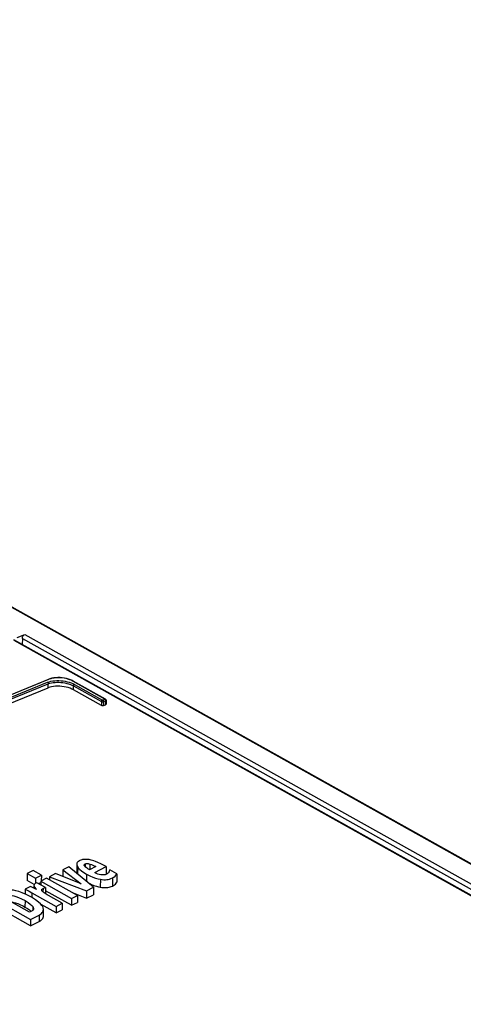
# Model space of a CAD drawing. Extents: x 0 to 420, y 0 to 297.
# Tile 29 of 37: x 363 to 370, y 134 to 150. Entities that reach past the tile are written whole.
import ezdxf

# ---------------------------------------------------------------- set-up
doc = ezdxf.new("R2010")
doc.units = 0
doc.header["$LTSCALE"] = 23.1
doc.layers.get('0').update_dxf_attribs({"linetype": 'CONTINUOUS'})

msp = doc.modelspace()

# ---------------------------------------------------------------- linework, layer by layer
at = {"color": 9, "linetype": 'CONTINUOUS'}
for p, q in [((344.824, 150.21), (393.144, 123.206)), ((362.697, 139.804), (392.522, 123.137)), ((362.737, 139.867), (392.624, 123.165)), ((392.2, 123.201), (362.557, 139.768)), ((363.132, 138.972), (363.132, 139.04)), ((364.086, 138.783), (363.546, 139.085)), ((363.556, 138.939), (363.556, 139.005)), ((363.556, 139.005), (364.027, 138.742)), ((363.572, 139.03), (364.043, 138.767)), ((364.027, 138.742), (364.026, 138.676)), ((364.048, 138.766), (364.086, 138.781)), ((364.06, 138.741), (364.098, 138.755)), ((364.06, 138.741), (364.06, 138.673)), ((364.086, 138.781), (364.089, 138.778)), ((364.097, 138.765), (364.098, 138.76)), ((364.098, 138.755), (364.097, 138.687)), ((364.098, 138.76), (364.098, 138.755)), ((363.753, 136.009), (363.753, 135.965)), ((363.834, 136.008), (363.833, 135.913)), ((363.628, 135.962), (363.627, 135.839)), ((363.776, 135.838), (363.775, 135.717)), ((362.894, 135.639), (362.894, 135.602)), ((364.01, 135.751), (364.009, 135.618)), ((364.212, 135.775), (364.211, 135.637)), ((362.857, 135.526), (362.856, 135.444)), ((362.909, 135.612), (362.909, 135.594)), ((363.045, 135.598), (363.044, 135.539)), ((362.742, 135.392), (362.741, 135.284)), ((362.872, 135.291), (362.872, 135.227)), ((362.981, 135.149), (362.98, 135.042))]:
    msp.add_line(p, q, dxfattribs=at)
at = {"color": 7, "linetype": 'CONTINUOUS'}
for p, q in [((344.843, 150.209), (393.163, 123.206)), ((362.608, 139.819), (362.737, 139.867)), ((362.697, 139.804), (362.696, 139.7)), ((392.24, 123.189), (362.556, 139.778)), ((363.16, 139.124), (363.141, 139.118)), ((363.554, 139.085), (363.536, 139.094)), ((364.094, 138.783), (363.554, 139.085)), ((364.026, 138.676), (363.556, 138.939)), ((364.06, 138.673), (364.097, 138.687)), ((364.105, 138.764), (364.105, 138.695)), ((363.613, 136.005), (363.612, 135.871)), ((363.739, 135.985), (363.738, 135.991)), ((364.11, 135.964), (364.072, 135.984)), ((362.778, 135.847), (362.777, 135.732)), ((362.878, 135.899), (362.778, 135.847)), ((362.778, 135.847), (362.917, 135.769)), ((363.017, 135.821), (362.878, 135.899)), ((362.917, 135.769), (363.017, 135.821)), ((363.017, 135.821), (363.016, 135.725)), ((363.257, 135.849), (363.153, 135.795)), ((363.689, 135.673), (363.257, 135.849)), ((363.38, 135.912), (363.379, 135.799)), ((363.478, 135.962), (363.38, 135.912)), ((363.38, 135.912), (363.689, 135.673)), ((363.894, 135.618), (363.478, 135.962)), ((363.933, 135.964), (363.829, 135.911)), ((363.914, 135.863), (364.11, 135.964)), ((364.11, 135.964), (364.109, 135.836)), ((364.289, 135.844), (364.168, 135.91)), ((364.289, 135.844), (364.288, 135.702)), ((362.897, 135.665), (362.777, 135.732)), ((362.892, 135.639), (362.892, 135.603)), ((362.917, 135.769), (362.917, 135.681)), ((362.939, 135.693), (362.925, 135.686)), ((363.085, 135.612), (362.939, 135.693)), ((362.966, 135.678), (363.006, 135.698)), ((363.007, 135.72), (363.006, 135.656)), ((363.106, 135.771), (363.007, 135.72)), ((363.007, 135.72), (363.526, 135.429)), ((363.626, 135.481), (363.106, 135.771)), ((363.153, 135.795), (363.153, 135.745)), ((363.153, 135.795), (363.775, 135.558)), ((362.745, 135.585), (362.744, 135.501)), ((362.836, 135.632), (362.745, 135.585)), ((362.849, 135.448), (362.763, 135.493)), ((362.933, 135.581), (362.836, 135.632)), ((362.857, 135.526), (363.268, 135.296)), ((363.085, 135.612), (363.084, 135.508)), ((363.525, 135.314), (363.084, 135.56)), ((363.367, 135.348), (363.135, 135.477)), ((363.526, 135.429), (363.626, 135.481)), ((363.554, 135.521), (363.775, 135.435)), ((363.626, 135.481), (363.625, 135.363)), ((363.775, 135.558), (363.894, 135.618)), ((363.775, 135.558), (363.775, 135.435)), ((363.775, 135.435), (363.893, 135.492)), ((363.894, 135.618), (363.893, 135.492)), ((362.836, 134.968), (362.14, 135.357)), ((362.141, 135.463), (362.836, 135.075)), ((362.819, 135.196), (362.366, 135.449)), ((362.92, 135.405), (362.849, 135.448)), ((363.267, 135.186), (363.013, 135.328)), ((363.268, 135.296), (363.367, 135.348)), ((363.367, 135.348), (363.366, 135.236)), ((363.526, 135.429), (363.525, 135.314)), ((363.525, 135.314), (363.625, 135.363)), ((362.852, 135.213), (362.819, 135.196)), ((362.836, 135.075), (362.981, 135.149)), ((363.05, 135.134), (363.051, 135.242)), ((363.268, 135.296), (363.267, 135.186)), ((363.267, 135.186), (363.366, 135.236)), ((362.836, 135.075), (362.836, 134.968)), ((362.836, 134.968), (362.98, 135.042))]:
    msp.add_line(p, q, dxfattribs=at)
for points in [[(362.697, 139.804), (362.697, 139.813), (362.699, 139.821), (362.702, 139.83), (362.706, 139.838), (362.712, 139.846), (362.717, 139.853), (362.724, 139.859), (362.73, 139.864), (362.737, 139.867)], [(354.376, 134.591), (355.626, 135.373), (356.878, 136.112), (358.133, 136.805), (359.387, 137.453), (360.641, 138.055), (361.893, 138.61), (363.141, 139.118)], [(363.536, 139.094), (363.506, 139.107), (363.474, 139.118), (363.44, 139.128), (363.405, 139.135), (363.368, 139.14), (363.332, 139.143), (363.295, 139.144), (363.259, 139.142), (363.224, 139.139), (363.191, 139.133), (363.16, 139.124)], [(354.514, 134.521), (355.743, 135.289), (356.974, 136.013), (358.207, 136.694), (359.441, 137.331), (360.674, 137.924), (361.904, 138.471), (363.132, 138.972)], [(363.556, 138.939), (363.529, 138.952), (363.5, 138.964), (363.468, 138.975), (363.434, 138.983), (363.399, 138.99), (363.363, 138.995), (363.327, 138.998), (363.291, 138.999), (363.256, 138.998), (363.222, 138.994), (363.189, 138.989), (363.159, 138.981), (363.132, 138.972)], [(364.06, 138.673), (364.056, 138.672), (364.051, 138.671), (364.046, 138.671), (364.04, 138.671), (364.035, 138.672), (364.03, 138.674), (364.026, 138.676)], [(364.105, 138.764), (364.105, 138.768), (364.103, 138.773), (364.1, 138.777), (364.097, 138.781), (364.094, 138.783)], [(364.105, 138.695), (364.104, 138.693), (364.103, 138.691), (364.101, 138.689), (364.097, 138.687)], [(363.657, 136.062), (363.642, 136.053), (363.631, 136.043), (363.622, 136.033), (363.616, 136.022), (363.613, 136.01), (363.613, 136.005)], [(363.613, 136.005), (363.614, 135.996), (363.618, 135.981), (363.628, 135.962)], [(363.697, 136.079), (363.679, 136.072), (363.666, 136.067), (363.657, 136.062)], [(363.774, 136.087), (363.747, 136.086), (363.725, 136.085), (363.709, 136.082), (363.697, 136.079)], [(363.738, 135.991), (363.739, 135.995), (363.741, 136), (363.746, 136.004), (363.753, 136.009)], [(363.762, 135.956), (363.751, 135.967), (363.743, 135.977), (363.739, 135.985)], [(363.753, 136.009), (363.762, 136.012), (363.771, 136.015), (363.78, 136.016), (363.79, 136.016), (363.802, 136.016), (363.816, 136.013), (363.834, 136.008)], [(363.897, 136.064), (363.855, 136.075), (363.821, 136.082), (363.795, 136.086), (363.774, 136.087)], [(363.834, 136.008), (363.863, 135.998), (363.896, 135.984), (363.933, 135.964)], [(364.072, 135.984), (364.016, 136.014), (363.969, 136.036), (363.929, 136.052), (363.897, 136.064)], [(363.612, 135.871), (363.613, 135.864), (363.615, 135.853), (363.618, 135.846)], [(363.628, 135.962), (363.644, 135.94), (363.666, 135.916), (363.694, 135.892), (363.73, 135.866), (363.776, 135.838)], [(363.798, 135.93), (363.785, 135.938), (363.773, 135.947), (363.762, 135.956)], [(363.776, 135.838), (363.833, 135.809), (363.884, 135.787), (363.93, 135.771), (363.972, 135.759), (364.01, 135.751)], [(363.829, 135.911), (363.821, 135.915), (363.811, 135.922), (363.798, 135.93)], [(364.017, 135.827), (363.991, 135.833), (363.966, 135.84), (363.94, 135.85), (363.914, 135.863)], [(364.115, 135.839), (364.102, 135.833), (364.089, 135.829), (364.076, 135.826), (364.063, 135.825), (364.049, 135.824), (364.034, 135.825), (364.017, 135.827)], [(364.138, 135.854), (364.131, 135.848), (364.123, 135.843), (364.115, 135.839)], [(364.154, 135.872), (364.15, 135.866), (364.145, 135.86), (364.138, 135.854)], [(364.168, 135.91), (364.165, 135.899), (364.16, 135.886), (364.154, 135.872)], [(364.212, 135.775), (364.237, 135.789), (364.257, 135.805), (364.275, 135.824), (364.289, 135.844)], [(362.897, 135.664), (362.893, 135.656), (362.892, 135.649)], [(362.892, 135.649), (362.892, 135.648), (362.894, 135.639)], [(362.894, 135.639), (362.897, 135.631), (362.902, 135.622), (362.909, 135.612)], [(362.925, 135.686), (362.911, 135.678), (362.902, 135.67), (362.897, 135.664)], [(363.807, 135.69), (363.831, 135.678), (363.858, 135.666), (363.886, 135.654), (363.915, 135.644), (363.945, 135.634), (363.977, 135.625), (364.009, 135.618)], [(364.01, 135.751), (364.041, 135.746), (364.069, 135.744), (364.094, 135.745), (364.118, 135.747), (364.142, 135.75), (364.165, 135.756), (364.188, 135.764), (364.212, 135.775)], [(364.211, 135.637), (364.231, 135.647), (364.249, 135.659), (364.264, 135.672), (364.277, 135.686), (364.288, 135.702)], [(362.393, 135.463), (362.409, 135.47), (362.425, 135.475), (362.441, 135.478), (362.459, 135.48), (362.478, 135.481), (362.499, 135.48), (362.524, 135.477), (362.553, 135.472), (362.588, 135.462), (362.63, 135.447), (362.68, 135.425), (362.742, 135.392)], [(362.763, 135.493), (362.693, 135.524), (362.635, 135.545), (362.587, 135.558), (362.547, 135.567), (362.513, 135.571)], [(362.745, 135.585), (362.776, 135.57), (362.813, 135.55), (362.857, 135.526)], [(362.909, 135.612), (362.926, 135.591), (362.933, 135.581)], [(363.023, 135.573), (363.024, 135.579), (363.026, 135.583), (363.03, 135.588), (363.036, 135.593), (363.045, 135.598)], [(363.04, 135.543), (363.032, 135.552), (363.027, 135.56), (363.024, 135.567), (363.023, 135.573)], [(363.081, 135.511), (363.065, 135.522), (363.051, 135.533), (363.04, 135.543)], [(363.045, 135.598), (363.058, 135.604), (363.071, 135.609), (363.085, 135.612)], [(363.135, 135.477), (363.116, 135.488), (363.098, 135.499), (363.081, 135.511)], [(364.009, 135.618), (364.032, 135.614), (364.055, 135.612), (364.077, 135.611), (364.098, 135.611), (364.117, 135.612), (364.137, 135.614), (364.156, 135.618), (364.176, 135.623), (364.194, 135.63), (364.211, 135.637)], [(362.502, 135.372), (362.518, 135.371), (362.538, 135.367), (362.558, 135.362), (362.579, 135.357), (362.6, 135.35), (362.622, 135.342), (362.645, 135.332), (362.668, 135.322), (362.691, 135.311), (362.716, 135.298), (362.741, 135.284)], [(362.742, 135.392), (362.792, 135.362), (362.828, 135.335), (362.854, 135.312), (362.872, 135.291)], [(363.047, 135.27), (363.04, 135.291), (363.026, 135.313), (363.003, 135.339), (362.97, 135.369), (362.92, 135.405)], [(362.741, 135.284), (362.763, 135.272), (362.783, 135.26), (362.801, 135.248), (362.817, 135.236), (362.833, 135.223), (362.847, 135.21), (362.847, 135.21)], [(362.886, 135.256), (362.886, 135.255), (362.884, 135.245), (362.88, 135.237), (362.874, 135.228), (362.864, 135.22), (362.852, 135.213)], [(362.872, 135.291), (362.881, 135.277), (362.885, 135.265), (362.886, 135.256)], [(362.981, 135.149), (363.002, 135.162), (363.02, 135.175), (363.033, 135.19), (363.043, 135.206), (363.049, 135.225), (363.051, 135.242)], [(363.051, 135.242), (363.051, 135.246), (363.047, 135.27)], [(362.98, 135.042), (363, 135.053), (363.016, 135.065), (363.029, 135.078), (363.039, 135.092), (363.046, 135.107), (363.05, 135.123), (363.05, 135.134)]]:
    msp.add_lwpolyline(points, dxfattribs=at)
at = {"color": 9, "linetype": 'CONTINUOUS'}
for points in [[(363.15, 139.117), (361.902, 138.609), (360.65, 138.054), (359.397, 137.452), (358.142, 136.804), (356.887, 136.111), (355.635, 135.372), (354.385, 134.59)], [(363.15, 139.117), (363.146, 139.118), (363.143, 139.118), (363.141, 139.118)], [(363.546, 139.085), (363.521, 139.098), (363.494, 139.109), (363.464, 139.119), (363.433, 139.127), (363.4, 139.133), (363.366, 139.138), (363.333, 139.141), (363.299, 139.141), (363.266, 139.14), (363.234, 139.137), (363.204, 139.132), (363.175, 139.125), (363.15, 139.117)], [(354.499, 134.613), (355.728, 135.38), (356.96, 136.105), (358.194, 136.786), (359.428, 137.424), (360.661, 138.016), (361.892, 138.564), (363.12, 139.065)], [(354.514, 134.589), (355.743, 135.356), (356.975, 136.081), (358.208, 136.762), (359.442, 137.399), (360.674, 137.991), (361.905, 138.539), (363.132, 139.04)], [(363.12, 139.065), (363.147, 139.074), (363.176, 139.082), (363.208, 139.088), (363.242, 139.092), (363.277, 139.094), (363.312, 139.094), (363.348, 139.092), (363.384, 139.088), (363.419, 139.082), (363.453, 139.075), (363.486, 139.066), (363.517, 139.055), (363.546, 139.043), (363.572, 139.03)], [(363.12, 139.065), (363.123, 139.063), (363.127, 139.059), (363.129, 139.055), (363.131, 139.05), (363.132, 139.045), (363.132, 139.04)], [(363.132, 139.04), (363.157, 139.048), (363.185, 139.055), (363.215, 139.06), (363.247, 139.064), (363.279, 139.066), (363.312, 139.065), (363.346, 139.063), (363.38, 139.06), (363.413, 139.054), (363.445, 139.047), (363.476, 139.039), (363.505, 139.028), (363.532, 139.017), (363.556, 139.005)], [(363.546, 139.085), (363.549, 139.086), (363.552, 139.086), (363.554, 139.085)], [(363.572, 139.03), (363.569, 139.028), (363.565, 139.025), (363.562, 139.022), (363.56, 139.018), (363.558, 139.013), (363.557, 139.009), (363.556, 139.005)], [(364.043, 138.767), (364.039, 138.765), (364.036, 138.762), (364.033, 138.759), (364.03, 138.755), (364.028, 138.75), (364.027, 138.746), (364.027, 138.742)], [(364.027, 138.742), (364.029, 138.74), (364.033, 138.739), (364.038, 138.738), (364.043, 138.738), (364.049, 138.738), (364.055, 138.739), (364.06, 138.741)], [(364.043, 138.767), (364.043, 138.767), (364.044, 138.766), (364.044, 138.766), (364.045, 138.766), (364.046, 138.766), (364.047, 138.766), (364.048, 138.766)], [(364.048, 138.766), (364.052, 138.764), (364.055, 138.76), (364.058, 138.756), (364.059, 138.751), (364.06, 138.746), (364.06, 138.741)], [(364.086, 138.783), (364.089, 138.784), (364.092, 138.784), (364.094, 138.783)], [(364.086, 138.781), (364.086, 138.781), (364.086, 138.781), (364.087, 138.781), (364.087, 138.782), (364.087, 138.782), (364.086, 138.783), (364.086, 138.783)], [(364.089, 138.778), (364.092, 138.774), (364.095, 138.77), (364.097, 138.765)], [(364.098, 138.755), (364.1, 138.757), (364.103, 138.759), (364.104, 138.761), (364.105, 138.764), (364.105, 138.764)]]:
    msp.add_lwpolyline(points, dxfattribs=at)

doc.saveas('drawing.dxf')
